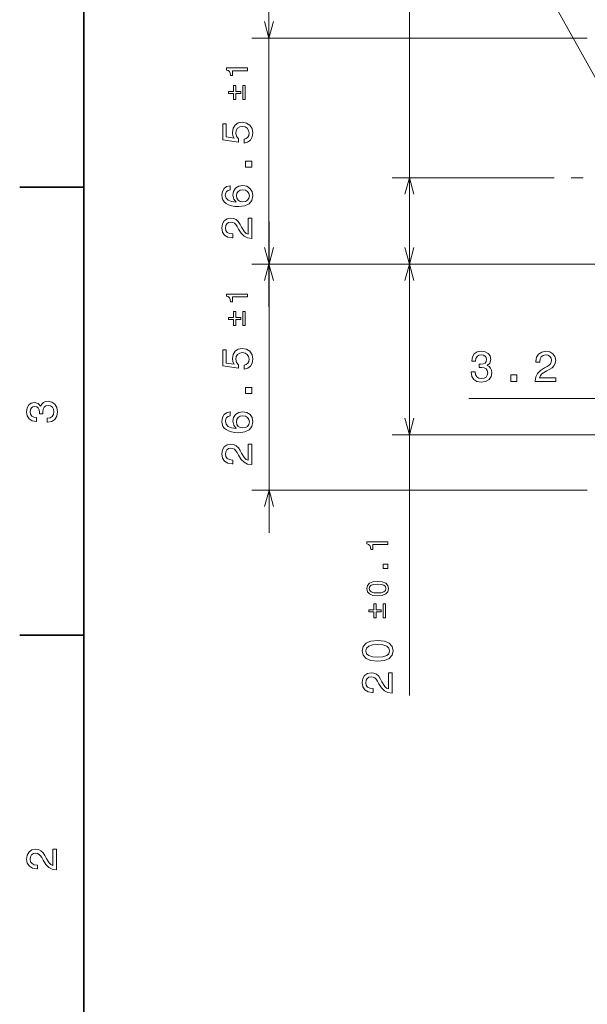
# Model space of a CAD drawing. Extents: x 0 to 594, y 0 to 420.
# Tile 5 of 33: x 2 to 69, y 62 to 177. Entities that reach past the tile are written whole.
import ezdxf

# ---------------------------------------------------------------- set-up
doc = ezdxf.new("R2010")
doc.units = 0
doc.linetypes.add('DASHDOT', pattern=[18.5, 12, -3, 0.5, -3])

msp = doc.modelspace()

# ---------------------------------------------------------------- linework, layer by layer
at = {"color": 7, "lineweight": 35}
for p, q in [((10, 410), (10, 10)), ((10, 157.5), (2.5, 157.5)), ((10, 105), (2.5, 105))]:
    msp.add_line(p, q, dxfattribs=at)
at = {"color": 7, "lineweight": 13}
for p, q in [((48.174194, 148.5), (48.174194, 206.803101)), ((76.5, 158.600006), (55.611229, 196.164474)), ((31.721222, 143.5), (31.721222, 180)), ((69, 175), (29.721222, 175)), ((65.131584, 158.621796), (46.174194, 158.621796)), ((31.723885, 117), (31.723885, 153.5)), ((69, 148.5), (29.721222, 148.5)), ((69, 148.5), (29.723885, 148.5)), ((69, 148.5), (46.174057, 148.5)), ((48.174057, 97.915062), (48.174057, 148.5)), ((55.160908, 132.754013), (79.20005, 132.754013)), ((192.998138, 128.501434), (46.174057, 128.501434)), ((69, 122), (29.723885, 122))]:
    msp.add_line(p, q, dxfattribs=at)
at = {"color": 7, "linetype": 'DASHDOT', "lineweight": 13, "ltscale": 0.468}
msp.add_line((85.851585, 158.621796), (67.131584, 158.621796), dxfattribs=at)
at = {"color": 7, "linetype": 'DASHDOT', "lineweight": 13}
msp.add_line((71, 148.5), (44.326984, 148.5), dxfattribs=at)
at = {"color": 7, "lineweight": 13}
for points in [[(31.203583, 176.931854), (31.721222, 175), (32.238861, 176.931854)], [(48.691833, 156.689941), (48.174194, 158.621796), (47.656555, 156.689941)], [(31.206245, 150.431854), (31.723885, 148.5), (32.241524, 150.431854)], [(47.656555, 150.431854), (48.174194, 148.5), (48.691833, 150.431854)], [(32.238861, 146.568146), (31.721222, 148.5), (31.203583, 146.568146)], [(48.691696, 146.568146), (48.174057, 148.5), (47.656418, 146.568146)], [(47.656418, 130.433289), (48.174057, 128.501434), (48.691696, 130.433289)], [(32.241524, 120.068146), (31.723885, 122), (31.206245, 120.068146)]]:
    msp.add_lwpolyline(points, dxfattribs=at)
for points in [[(29.19622, 171.166107), (29.19622, 171.487366), (26.728569, 171.487366), (26.728569, 171.247314), (26.943916, 171.183762), (27.088654, 171.056671), (27.173382, 170.862503), (27.201622, 170.594208), (27.452271, 170.594208), (27.452271, 171.166107)], [(28.426624, 168.490875), (28.426624, 168.734467), (27.815887, 168.734467), (27.815887, 169.433456), (27.575832, 169.433456), (27.575832, 168.734467), (26.968628, 168.734467), (26.968628, 168.490875), (27.575832, 168.490875), (27.575832, 167.791885), (27.815887, 167.791885), (27.815887, 168.490875)], [(28.666683, 167.791885), (28.910271, 167.791885), (28.910271, 169.433456), (28.666683, 169.433456)], [(28.808399, 162.683105), (29.221943, 162.794052), (29.544708, 163.041168), (29.746437, 163.404282), (29.822086, 163.868256), (29.731308, 164.377625), (29.484192, 164.776031), (29.09082, 165.028198), (28.586494, 165.124023), (28.117477, 165.038284), (27.749321, 164.796204), (27.512287, 164.417969), (27.426552, 163.928772), (27.487072, 163.550537), (27.6535, 163.258026), (26.710415, 163.399231), (26.710415, 164.932373), (26.296871, 164.932373), (26.296871, 163.06134), (28.152779, 162.783966), (28.152779, 163.187424), (27.915745, 163.479935), (27.830013, 163.853134), (27.885487, 164.175903), (28.046871, 164.423019), (28.293987, 164.579346), (28.611713, 164.634827), (28.929436, 164.579346), (29.176552, 164.417969), (29.332893, 164.170853), (29.388371, 163.853134), (29.353065, 163.585846), (29.237072, 163.379059), (29.055515, 163.227768), (28.808399, 163.15213)], [(29.721222, 159.849823), (29.721222, 160.545776), (28.96978, 160.545776), (28.96978, 159.849823)], [(27.164307, 157.67215), (26.755806, 157.576324), (26.453209, 157.354431), (26.261566, 157.01149), (26.196007, 156.567688), (26.231308, 156.270142), (26.327129, 156.012924), (26.483471, 155.78598), (26.705372, 155.594345), (26.98275, 155.443039), (27.320644, 155.332092), (27.719059, 155.26149), (28.167908, 155.241318), (28.884045, 155.322006), (29.4035, 155.569122), (29.716179, 155.967545), (29.822086, 156.512207), (29.731308, 157.001404), (29.494278, 157.374603), (29.121078, 157.616669), (28.647015, 157.702408), (28.167908, 157.616669), (27.799751, 157.384689), (27.567764, 157.026611), (27.487072, 156.582809), (27.587936, 156.103699), (27.875401, 155.745636), (27.320644, 155.821289), (26.92223, 155.982666), (26.6852, 156.229782), (26.604507, 156.572723), (26.644852, 156.82489), (26.750759, 157.016525), (26.927273, 157.142609), (27.164307, 157.208176)], [(28.652058, 157.213211), (28.96978, 157.157745), (29.211857, 157.016525), (29.373238, 156.789581), (29.423672, 156.507172), (29.373238, 156.20961), (29.2169, 155.982666), (28.974823, 155.836411), (28.657101, 155.791031), (28.344421, 155.841461), (28.107388, 155.982666), (27.956093, 156.214661), (27.900616, 156.527344), (27.956093, 156.799667), (28.102345, 157.016525), (28.339378, 157.157745)], [(29.721222, 151.495209), (29.721222, 153.900818), (29.287506, 153.900818), (29.287506, 151.999527), (29.050472, 152.105438), (28.853786, 152.286987), (28.495716, 152.846786), (28.344421, 153.144333), (28.127563, 153.477188), (27.875401, 153.714218), (27.57785, 153.850388), (27.239952, 153.900818), (26.816322, 153.815094), (26.483471, 153.578064), (26.271652, 153.214935), (26.196007, 152.745926), (26.281742, 152.26178), (26.518772, 151.893616), (26.897015, 151.656586), (27.396294, 151.575897), (27.4669, 151.575897), (27.4669, 152.034821), (27.426552, 152.034821), (27.083614, 152.080215), (26.831451, 152.216385), (26.670071, 152.433243), (26.614594, 152.720703), (26.665028, 153.013214), (26.791107, 153.230072), (26.987793, 153.371277), (27.234909, 153.421722), (27.4669, 153.386414), (27.663586, 153.290588), (27.835056, 153.129211), (27.986351, 152.907303), (28.147736, 152.609756), (28.460415, 152.115524), (28.793266, 151.767532), (29.196728, 151.56076), (29.706093, 151.495209)], [(29.198883, 144.666107), (29.198883, 144.987366), (26.731232, 144.987366), (26.731232, 144.747299), (26.946579, 144.683762), (27.091316, 144.556671), (27.176044, 144.362503), (27.204285, 144.094208), (27.454933, 144.094208), (27.454933, 144.666107)], [(28.429287, 141.990875), (28.429287, 142.234467), (27.81855, 142.234467), (27.81855, 142.933456), (27.578495, 142.933456), (27.578495, 142.234467), (26.971291, 142.234467), (26.971291, 141.990875), (27.578495, 141.990875), (27.578495, 141.291885), (27.81855, 141.291885), (27.81855, 141.990875)], [(28.669346, 141.291885), (28.912933, 141.291885), (28.912933, 142.933456), (28.669346, 142.933456)], [(28.811062, 136.183105), (29.224606, 136.294052), (29.547371, 136.541168), (29.7491, 136.904282), (29.824749, 137.368256), (29.733971, 137.877625), (29.486855, 138.276031), (29.093483, 138.528198), (28.589157, 138.624023), (28.12014, 138.538284), (27.751984, 138.296204), (27.51495, 137.917969), (27.429214, 137.428772), (27.489735, 137.050537), (27.656162, 136.758026), (26.713078, 136.899231), (26.713078, 138.432373), (26.299534, 138.432373), (26.299534, 136.56134), (28.155441, 136.283966), (28.155441, 136.687424), (27.918407, 136.979935), (27.832676, 137.353119), (27.888149, 137.675888), (28.049534, 137.923004), (28.29665, 138.079346), (28.614376, 138.134827), (28.932098, 138.079346), (29.179214, 137.917969), (29.335556, 137.670853), (29.391033, 137.353119), (29.355728, 137.085831), (29.239735, 136.879059), (29.058178, 136.727768), (28.811062, 136.652115)], [(55.408028, 135.853439), (55.408028, 135.81813), (55.488716, 135.333984), (55.72575, 134.970871), (56.098949, 134.738892), (56.593185, 134.653152), (57.11768, 134.738892), (57.511051, 134.960785), (57.763214, 135.313812), (57.853992, 135.7677), (57.813644, 136.065247), (57.702694, 136.307327), (57.521137, 136.493927), (57.279064, 136.630096), (57.606873, 136.902435), (57.72287, 137.336151), (57.647217, 137.729523), (57.430359, 138.027069), (57.077335, 138.213669), (56.593185, 138.279236), (56.139294, 138.198532), (55.791313, 137.976639), (55.564365, 137.623611), (55.488716, 137.154587), (55.488716, 137.119293), (55.937565, 137.119293), (55.977913, 137.442047), (56.109035, 137.674042), (56.32085, 137.815247), (56.618401, 137.865692), (56.88065, 137.825348), (57.072292, 137.719437), (57.188286, 137.547958), (57.233673, 137.315979), (57.188286, 137.068848), (57.067245, 136.902435), (56.855431, 136.801559), (56.56797, 136.771301), (56.371284, 136.776352), (56.371284, 136.37793), (56.618401, 136.388016), (56.936123, 136.342636), (57.173157, 136.221588), (57.314365, 136.024902), (57.364799, 135.7677), (57.309322, 135.475189), (57.163071, 135.258331), (56.93108, 135.122162), (56.623444, 135.076782), (56.305721, 135.127213), (56.07373, 135.278503), (55.927479, 135.520584), (55.872002, 135.853439)], [(62.920418, 134.754013), (65.326035, 134.754013), (65.326035, 135.187729), (63.42474, 135.187729), (63.530647, 135.424759), (63.712204, 135.621445), (64.272003, 135.979523), (64.56955, 136.130814), (64.902405, 136.347672), (65.139435, 136.599838), (65.275604, 136.897385), (65.326035, 137.235275), (65.240303, 137.658905), (65.003273, 137.99176), (64.64016, 138.203583), (64.171135, 138.279236), (63.686989, 138.193497), (63.318832, 137.956467), (63.081802, 137.578217), (63.00111, 137.078949), (63.00111, 137.008331), (63.460045, 137.008331), (63.460045, 137.048676), (63.505432, 137.391617), (63.641598, 137.643784), (63.858459, 137.805161), (64.14592, 137.860641), (64.438431, 137.810211), (64.655289, 137.684128), (64.796501, 137.487442), (64.846931, 137.240326), (64.81163, 137.008331), (64.715805, 136.811646), (64.55442, 136.640182), (64.33252, 136.488892), (64.034973, 136.327499), (63.540733, 136.014816), (63.192753, 135.681961), (62.985981, 135.278503), (62.920418, 134.76915)], [(60.066959, 134.754013), (60.762924, 134.754013), (60.762924, 135.505463), (60.066959, 135.505463)], [(29.723885, 133.349808), (29.723885, 134.045776), (28.972443, 134.045776), (28.972443, 133.349808)], [(5.733789, 129.979111), (5.769093, 129.979111), (6.253242, 130.059799), (6.616354, 130.296829), (6.848343, 130.670029), (6.934078, 131.164276), (6.848343, 131.688766), (6.626441, 132.082138), (6.273415, 132.334305), (5.819525, 132.425079), (5.521974, 132.384735), (5.2799, 132.273788), (5.0933, 132.092224), (4.957133, 131.850143), (4.684798, 132.177963), (4.251081, 132.293961), (3.857709, 132.218307), (3.560158, 132.00145), (3.373559, 131.648422), (3.307997, 131.164276), (3.388689, 130.710388), (3.610591, 130.362396), (3.963617, 130.135452), (4.432637, 130.059799), (4.467939, 130.059799), (4.467939, 130.508652), (4.145173, 130.548996), (3.913184, 130.680115), (3.771974, 130.891937), (3.721542, 131.189484), (3.761888, 131.451736), (3.867795, 131.643372), (4.039265, 131.759369), (4.271254, 131.804764), (4.518372, 131.759369), (4.684798, 131.638336), (4.785663, 131.426514), (4.815922, 131.139053), (4.810879, 130.942368), (5.209294, 130.942368), (5.199208, 131.189484), (5.244596, 131.507217), (5.365634, 131.744247), (5.56232, 131.885452), (5.819525, 131.935883), (6.112032, 131.880417), (6.328891, 131.734161), (6.465058, 131.502167), (6.510447, 131.194534), (6.460014, 130.876801), (6.308718, 130.644821), (6.066643, 130.498566), (5.733789, 130.443085)], [(27.166969, 131.17215), (26.758469, 131.076324), (26.455872, 130.854431), (26.264229, 130.51149), (26.198669, 130.067688), (26.233971, 129.770126), (26.329792, 129.512924), (26.486134, 129.28598), (26.708035, 129.09433), (26.985413, 128.943039), (27.323307, 128.832092), (27.721722, 128.76149), (28.17057, 128.741318), (28.886707, 128.822006), (29.406162, 129.069122), (29.718842, 129.467529), (29.824749, 130.012207), (29.733971, 130.501404), (29.496941, 130.874603), (29.123741, 131.116669), (28.649677, 131.202408), (28.17057, 131.116669), (27.802414, 130.884689), (27.570427, 130.526611), (27.489735, 130.082809), (27.590599, 129.603699), (27.878063, 129.245636), (27.323307, 129.321289), (26.924892, 129.482666), (26.687862, 129.729782), (26.60717, 130.072723), (26.647514, 130.32489), (26.753422, 130.516525), (26.929935, 130.642609), (27.166969, 130.708176)], [(28.65472, 130.713211), (28.972443, 130.657745), (29.21452, 130.516525), (29.3759, 130.289581), (29.426334, 130.007156), (29.3759, 129.70961), (29.219563, 129.482666), (28.977486, 129.336411), (28.659763, 129.291016), (28.347084, 129.341461), (28.11005, 129.482666), (27.958755, 129.714661), (27.903278, 130.027328), (27.958755, 130.299667), (28.105007, 130.516525), (28.342041, 130.657745)], [(29.723885, 124.995201), (29.723885, 127.400818), (29.290169, 127.400818), (29.290169, 125.499527), (29.053135, 125.605431), (28.856449, 125.786987), (28.498379, 126.346786), (28.347084, 126.644333), (28.130226, 126.977188), (27.878063, 127.214218), (27.580513, 127.350388), (27.242615, 127.400818), (26.818985, 127.315086), (26.486134, 127.078056), (26.274315, 126.714943), (26.198669, 126.245926), (26.284405, 125.761772), (26.521435, 125.393616), (26.899677, 125.156586), (27.398956, 125.07589), (27.469563, 125.07589), (27.469563, 125.534828), (27.429214, 125.534828), (27.086277, 125.580215), (26.834114, 125.716385), (26.672733, 125.933243), (26.617256, 126.220703), (26.66769, 126.513214), (26.79377, 126.730072), (26.990456, 126.871284), (27.237572, 126.921715), (27.469563, 126.886414), (27.666248, 126.790588), (27.837719, 126.629204), (27.989014, 126.407303), (28.150398, 126.109756), (28.463078, 125.615517), (28.795929, 125.267532), (29.19939, 125.06076), (29.708755, 124.995201)], [(45.649055, 115.631821), (45.649055, 115.953072), (43.181404, 115.953072), (43.181404, 115.713013), (43.396751, 115.649467), (43.541492, 115.522385), (43.626221, 115.328217), (43.654461, 115.059921), (43.905109, 115.059921), (43.905109, 115.631821)], [(45.649055, 112.836563), (45.649055, 113.323738), (45.123047, 113.323738), (45.123047, 112.836563)], [(44.452301, 109.614136), (45.00655, 109.667091), (45.401939, 109.833015), (45.641998, 110.097786), (45.719662, 110.464935), (45.641998, 110.828552), (45.401939, 111.093315), (45.00655, 111.255707), (44.452301, 111.312195), (43.901581, 111.255707), (43.682701, 111.188637), (43.502659, 111.093315), (43.262604, 110.828552), (43.181404, 110.464935), (43.262604, 110.097786), (43.506187, 109.833015), (43.901581, 109.667091)], [(44.452301, 109.953041), (44.025139, 109.981285), (43.718006, 110.069542), (43.537964, 110.228401), (43.474419, 110.464935), (43.537964, 110.697929), (43.718006, 110.856789), (44.025139, 110.945045), (44.452301, 110.973289), (44.882992, 110.945045), (45.190125, 110.856789), (45.370167, 110.697929), (45.430183, 110.464935), (45.370167, 110.228401), (45.190125, 110.069542), (44.882992, 109.981285)], [(44.879463, 107.726158), (44.879463, 107.969742), (44.268726, 107.969742), (44.268726, 108.668732), (44.028667, 108.668732), (44.028667, 107.969742), (43.421463, 107.969742), (43.421463, 107.726158), (44.028667, 107.726158), (44.028667, 107.027168), (44.268726, 107.027168), (44.268726, 107.726158)], [(45.119518, 107.027168), (45.363106, 107.027168), (45.363106, 108.668732), (45.119518, 108.668732)], [(44.464401, 101.953674), (45.256187, 102.029327), (45.82103, 102.266357), (46.163971, 102.6446), (46.274921, 103.169098), (46.163971, 103.688553), (45.82103, 104.066788), (45.256187, 104.298782), (44.464401, 104.379471), (43.677658, 104.298782), (43.364979, 104.202957), (43.107773, 104.066788), (42.764835, 103.688553), (42.648842, 103.169098), (42.764835, 102.6446), (43.112816, 102.266357), (43.677658, 102.029327)], [(44.464401, 102.437828), (43.854172, 102.478172), (43.415413, 102.604256), (43.158207, 102.8312), (43.067429, 103.169098), (43.158207, 103.501953), (43.415413, 103.728897), (43.854172, 103.854973), (44.464401, 103.895325), (45.079678, 103.854973), (45.518436, 103.728897), (45.775642, 103.501953), (45.861378, 103.169098), (45.775642, 102.8312), (45.518436, 102.604256), (45.079678, 102.478172)], [(46.174057, 98.20253), (46.174057, 100.608147), (45.740341, 100.608147), (45.740341, 98.706848), (45.503307, 98.812759), (45.306622, 98.994308), (44.948555, 99.554108), (44.797256, 99.851662), (44.580399, 100.184517), (44.328236, 100.421547), (44.030685, 100.557709), (43.692787, 100.608147), (43.269157, 100.522415), (42.936302, 100.285378), (42.724487, 99.922264), (42.648842, 99.453247), (42.734573, 98.969101), (42.971607, 98.600937), (43.34985, 98.363907), (43.849129, 98.283218), (43.919735, 98.283218), (43.919735, 98.742149), (43.879387, 98.742149), (43.536449, 98.787537), (43.284286, 98.923706), (43.122902, 99.140564), (43.067429, 99.428032), (43.117859, 99.720535), (43.243942, 99.937393), (43.440628, 100.078606), (43.687744, 100.129044), (43.919735, 100.093735), (44.116421, 99.997917), (44.287888, 99.836533), (44.439186, 99.614632), (44.600571, 99.317078), (44.91325, 98.822845), (45.246101, 98.474861), (45.649559, 98.268089), (46.158928, 98.20253)], [(6.833213, 77.519447), (6.833213, 79.925072), (6.399496, 79.925072), (6.399496, 78.023773), (6.162464, 78.129684), (5.965778, 78.311241), (5.607709, 78.871033), (5.456412, 79.168587), (5.239553, 79.501442), (4.987392, 79.738472), (4.689841, 79.874641), (4.351945, 79.925072), (3.928314, 79.839333), (3.595461, 79.602303), (3.383646, 79.239189), (3.307997, 78.770172), (3.393732, 78.286018), (3.630764, 77.91787), (4.009006, 77.680832), (4.508286, 77.600143), (4.578891, 77.600143), (4.578891, 78.059074), (4.538545, 78.059074), (4.195605, 78.104462), (3.943444, 78.240631), (3.782061, 78.457489), (3.726585, 78.744957), (3.777017, 79.03746), (3.903098, 79.254318), (4.099784, 79.395531), (4.346902, 79.445961), (4.578891, 79.41066), (4.775577, 79.314842), (4.947046, 79.153458), (5.098343, 78.931557), (5.259727, 78.634003), (5.572406, 78.139771), (5.90526, 77.791786), (6.308718, 77.585014), (6.818084, 77.519447)]]:
    msp.add_lwpolyline(points, close=True, dxfattribs=at)

doc.saveas('drawing.dxf')
